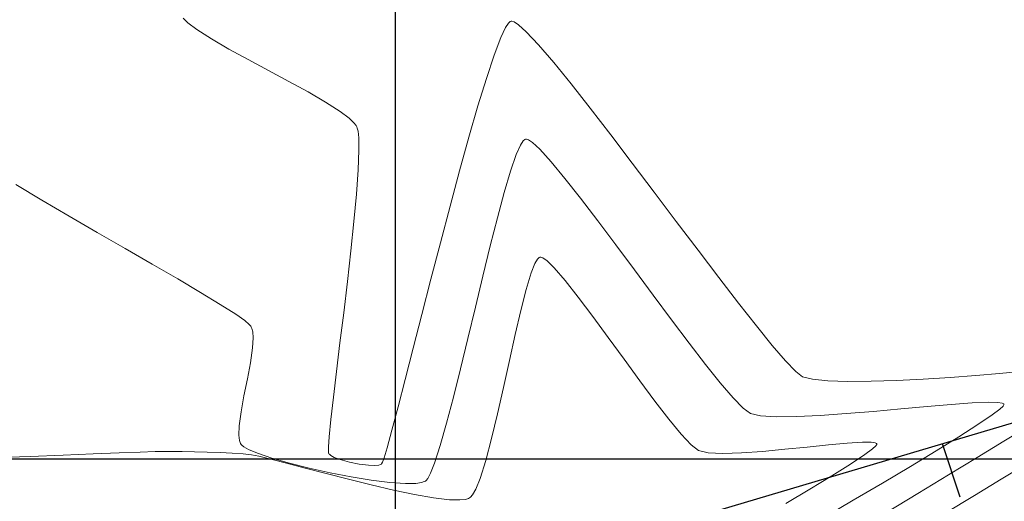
# Model space of a CAD drawing. Header units: metres. Extents: x 1111994 to 1112800, y 1268200 to 1269007.
# Tile 81 of 86: x 1112568 to 1112651, y 1268596 to 1268637. Entities that reach past the tile are written whole.
import ezdxf

# ---------------------------------------------------------------- set-up
doc = ezdxf.new("R2010")
doc.units = ezdxf.units.M
doc.header["$LTSCALE"] = 12.7
doc.header["$MEASUREMENT"] = 0
doc.linetypes.add('DASHED', pattern=[0.75, 0.5, -0.25])
doc.layers.add('Base', color=251, linetype='Continuous')

msp = doc.modelspace()

# ---------------------------------------------------------------- linework, layer by layer
at = {"layer": 'Base', "linetype": 'Continuous'}
for p, q in [((1112600, 1269000), (1112600, 1268200)), ((1112600, 1268850.032), (1112600, 1268231.034)), ((1112682.31, 1268612.036), (1112615.457, 1268592.16)), ((1112000, 1268600), (1112800, 1268600))]:
    msp.add_line(p, q, dxfattribs=at)
at = {"layer": 'Base', "linetype": 'Continuous', "lineweight": 0}
for p, q in [((1112582.161, 1268637.105), (1112582.559, 1268636.72)), ((1112582.559, 1268636.72), (1112583.306, 1268636.15)), ((1112609.303, 1268636.321), (1112609.557, 1268636.703)), ((1112609.557, 1268636.703), (1112609.704, 1268636.833)), ((1112609.704, 1268636.833), (1112609.771, 1268636.86)), ((1112609.771, 1268636.86), (1112609.842, 1268636.862)), ((1112609.842, 1268636.862), (1112610.023, 1268636.803)), ((1112610.023, 1268636.803), (1112610.389, 1268636.561)), ((1112610.389, 1268636.561), (1112611.039, 1268635.973)), ((1112583.306, 1268636.15), (1112584.529, 1268635.363)), ((1112608.909, 1268635.49), (1112609.303, 1268636.321)), ((1112611.039, 1268635.973), (1112612.085, 1268634.856)), ((1112584.529, 1268635.363), (1112585.996, 1268634.512)), ((1112608.335, 1268633.986), (1112608.909, 1268635.49)), ((1112612.085, 1268634.856), (1112613.358, 1268633.369)), ((1112585.996, 1268634.512), (1112587.627, 1268633.619)), ((1112607.686, 1268632.037), (1112608.335, 1268633.986)), ((1112587.627, 1268633.619), (1112589.339, 1268632.704)), ((1112613.358, 1268633.369), (1112614.821, 1268631.57)), ((1112589.339, 1268632.704), (1112591.052, 1268631.79)), ((1112591.052, 1268631.79), (1112592.684, 1268630.896)), ((1112606.977, 1268629.716), (1112607.686, 1268632.037)), ((1112614.821, 1268631.57), (1112616.435, 1268629.52)), ((1112592.684, 1268630.896), (1112594.153, 1268630.045)), ((1112594.153, 1268630.045), (1112595.38, 1268629.258)), ((1112606.221, 1268627.098), (1112606.977, 1268629.716)), ((1112595.38, 1268629.258), (1112596.131, 1268628.688)), ((1112616.435, 1268629.52), (1112618.166, 1268627.278)), ((1112596.131, 1268628.688), (1112596.533, 1268628.302)), ((1112596.533, 1268628.302), (1112596.714, 1268628.068)), ((1112596.714, 1268628.068), (1112596.776, 1268627.958)), ((1112596.776, 1268627.958), (1112596.816, 1268627.86)), ((1112596.816, 1268627.86), (1112596.881, 1268627.594)), ((1112596.881, 1268627.594), (1112596.941, 1268627.032)), ((1112618.166, 1268627.278), (1112619.975, 1268624.904)), ((1112596.941, 1268627.032), (1112596.96, 1268626.002)), ((1112605.433, 1268624.257), (1112606.221, 1268627.098)), ((1112610.207, 1268625.624), (1112610.552, 1268626.406)), ((1112610.552, 1268626.406), (1112610.783, 1268626.768)), ((1112610.783, 1268626.768), (1112610.922, 1268626.893)), ((1112610.922, 1268626.893), (1112610.987, 1268626.918)), ((1112610.987, 1268626.918), (1112611.057, 1268626.921)), ((1112611.057, 1268626.921), (1112611.232, 1268626.864)), ((1112611.232, 1268626.864), (1112611.578, 1268626.632)), ((1112611.578, 1268626.632), (1112612.185, 1268626.071)), ((1112596.96, 1268626.002), (1112596.896, 1268624.327)), ((1112609.723, 1268624.22), (1112610.207, 1268625.624)), ((1112612.185, 1268626.071), (1112613.149, 1268625.011)), ((1112613.149, 1268625.011), (1112614.308, 1268623.612)), ((1112619.975, 1268624.904), (1112621.827, 1268622.455)), ((1112596.896, 1268624.327), (1112596.749, 1268622.299)), ((1112604.628, 1268621.267), (1112605.433, 1268624.257)), ((1112609.189, 1268622.416), (1112609.723, 1268624.22)), ((1112568.071, 1268623.111), (1112570.246, 1268621.797)), ((1112614.308, 1268623.612), (1112615.624, 1268621.939)), ((1112596.749, 1268622.299), (1112596.538, 1268619.999)), ((1112608.617, 1268620.292), (1112609.189, 1268622.416)), ((1112621.827, 1268622.455), (1112623.684, 1268619.993)), ((1112570.246, 1268621.797), (1112572.55, 1268620.438)), ((1112615.624, 1268621.939), (1112617.061, 1268620.056)), ((1112603.821, 1268618.202), (1112604.628, 1268621.267)), ((1112572.55, 1268620.438), (1112574.915, 1268619.064)), ((1112596.538, 1268619.999), (1112596.277, 1268617.512)), ((1112608.015, 1268617.924), (1112608.617, 1268620.292)), ((1112617.061, 1268620.056), (1112618.581, 1268618.027)), ((1112623.684, 1268619.993), (1112625.509, 1268617.576)), ((1112574.915, 1268619.064), (1112577.273, 1268617.705)), ((1112603.025, 1268615.138), (1112603.821, 1268618.202)), ((1112577.273, 1268617.705), (1112579.557, 1268616.39)), ((1112596.277, 1268617.512), (1112595.983, 1268614.921)), ((1112607.393, 1268615.392), (1112608.015, 1268617.924)), ((1112618.581, 1268618.027), (1112620.148, 1268615.917)), ((1112625.509, 1268617.576), (1112627.266, 1268615.264)), ((1112611.464, 1268615.655), (1112611.779, 1268616.45)), ((1112611.779, 1268616.45), (1112611.998, 1268616.821)), ((1112611.998, 1268616.821), (1112612.137, 1268616.95)), ((1112612.137, 1268616.95), (1112612.203, 1268616.977)), ((1112612.203, 1268616.977), (1112612.275, 1268616.979)), ((1112612.275, 1268616.979), (1112612.452, 1268616.918)), ((1112612.452, 1268616.918), (1112612.799, 1268616.674)), ((1112612.799, 1268616.674), (1112613.397, 1268616.092)), ((1112579.557, 1268616.39), (1112581.698, 1268615.149)), ((1112611.041, 1268614.252), (1112611.464, 1268615.655)), ((1112613.397, 1268616.092), (1112614.33, 1268615.012)), ((1112620.148, 1268615.917), (1112621.725, 1268613.789)), ((1112581.698, 1268615.149), (1112583.629, 1268614.013)), ((1112595.983, 1268614.921), (1112595.673, 1268612.309)), ((1112602.256, 1268612.149), (1112603.025, 1268615.138)), ((1112606.762, 1268612.773), (1112607.393, 1268615.392)), ((1112614.33, 1268615.012), (1112615.429, 1268613.617)), ((1112627.266, 1268615.264), (1112628.918, 1268613.115)), ((1112583.629, 1268614.013), (1112585.282, 1268613.009)), ((1112610.591, 1268612.488), (1112611.041, 1268614.252)), ((1112615.429, 1268613.617), (1112616.65, 1268611.992)), ((1112621.725, 1268613.789), (1112623.274, 1268611.708)), ((1112628.918, 1268613.115), (1112630.427, 1268611.19)), ((1112585.282, 1268613.009), (1112586.59, 1268612.17)), ((1112595.673, 1268612.309), (1112595.363, 1268609.759)), ((1112606.131, 1268610.147), (1112606.762, 1268612.773)), ((1112610.119, 1268610.46), (1112610.591, 1268612.488)), ((1112586.59, 1268612.17), (1112587.341, 1268611.636)), ((1112587.341, 1268611.636), (1112587.71, 1268611.325)), ((1112601.529, 1268609.308), (1112602.256, 1268612.149)), ((1112616.65, 1268611.992), (1112617.948, 1268610.22)), ((1112623.274, 1268611.708), (1112624.759, 1268609.739)), ((1112587.71, 1268611.325), (1112587.855, 1268611.165)), ((1112587.855, 1268611.165), (1112587.896, 1268611.099)), ((1112587.896, 1268611.099), (1112587.944, 1268610.984)), ((1112587.944, 1268610.984), (1112588.012, 1268610.708)), ((1112588.012, 1268610.708), (1112588.05, 1268610.192)), ((1112630.427, 1268611.19), (1112631.758, 1268609.548)), ((1112588.05, 1268610.192), (1112588.001, 1268609.345)), ((1112605.511, 1268607.591), (1112606.131, 1268610.147)), ((1112609.631, 1268608.269), (1112610.119, 1268610.46)), ((1112617.948, 1268610.22), (1112619.281, 1268608.383)), ((1112588.001, 1268609.345), (1112587.821, 1268608.096)), ((1112595.363, 1268609.759), (1112595.069, 1268607.355)), ((1112600.857, 1268606.69), (1112601.529, 1268609.308)), ((1112624.759, 1268609.739), (1112626.142, 1268607.944)), ((1112631.758, 1268609.548), (1112632.873, 1268608.248)), ((1112609.133, 1268606.014), (1112609.631, 1268608.269)), ((1112619.281, 1268608.383), (1112620.605, 1268606.567)), ((1112632.873, 1268608.248), (1112633.736, 1268607.349)), ((1112587.821, 1268608.096), (1112587.561, 1268606.723)), ((1112595.069, 1268607.355), (1112594.808, 1268605.18)), ((1112604.91, 1268605.184), (1112605.511, 1268607.591)), ((1112626.142, 1268607.944), (1112627.388, 1268606.39)), ((1112633.736, 1268607.349), (1112634.309, 1268606.911)), ((1112650.907, 1268607.181), (1112652.645, 1268607.342)), ((1112587.561, 1268606.723), (1112587.277, 1268605.316)), ((1112600.256, 1268604.37), (1112600.857, 1268606.69)), ((1112620.605, 1268606.567), (1112621.874, 1268604.853)), ((1112634.309, 1268606.911), (1112635.148, 1268606.698)), ((1112635.148, 1268606.698), (1112636.45, 1268606.573)), ((1112636.45, 1268606.573), (1112638.125, 1268606.524)), ((1112638.125, 1268606.524), (1112640.081, 1268606.539)), ((1112640.081, 1268606.539), (1112642.229, 1268606.608)), ((1112642.229, 1268606.608), (1112644.476, 1268606.718)), ((1112644.476, 1268606.718), (1112646.732, 1268606.857)), ((1112646.732, 1268606.857), (1112648.906, 1268607.016)), ((1112648.906, 1268607.016), (1112650.907, 1268607.181)), ((1112608.631, 1268603.794), (1112609.133, 1268606.014)), ((1112627.388, 1268606.39), (1112628.458, 1268605.139)), ((1112587.277, 1268605.316), (1112587.028, 1268603.969)), ((1112594.808, 1268605.18), (1112594.597, 1268603.317)), ((1112604.339, 1268603.004), (1112604.91, 1268605.184)), ((1112621.874, 1268604.853), (1112623.047, 1268603.326)), ((1112628.458, 1268605.139), (1112629.316, 1268604.256)), ((1112599.739, 1268602.422), (1112600.256, 1268604.37)), ((1112629.316, 1268604.256), (1112629.924, 1268603.805)), ((1112637.998, 1268603.807), (1112640.291, 1268603.997)), ((1112640.291, 1268603.997), (1112642.59, 1268604.203)), ((1112642.59, 1268604.203), (1112644.803, 1268604.403)), ((1112644.803, 1268604.403), (1112646.834, 1268604.576)), ((1112646.834, 1268604.576), (1112648.591, 1268604.702)), ((1112648.591, 1268604.702), (1112649.979, 1268604.759)), ((1112649.979, 1268604.759), (1112650.761, 1268604.743)), ((1112650.926, 1268604.187), (1112650.28, 1268603.701)), ((1112650.761, 1268604.743), (1112651.125, 1268604.687)), ((1112651.199, 1268604.44), (1112650.926, 1268604.187)), ((1112651.125, 1268604.687), (1112651.25, 1268604.626)), ((1112651.272, 1268604.551), (1112651.199, 1268604.44)), ((1112651.25, 1268604.626), (1112651.275, 1268604.588)), ((1112651.275, 1268604.588), (1112651.272, 1268604.551)), ((1112587.028, 1268603.969), (1112586.869, 1268602.774)), ((1112594.597, 1268603.317), (1112594.451, 1268601.848)), ((1112608.131, 1268601.709), (1112608.631, 1268603.794)), ((1112623.047, 1268603.326), (1112624.078, 1268602.069)), ((1112629.924, 1268603.805), (1112630.775, 1268603.61)), ((1112630.775, 1268603.61), (1112632.101, 1268603.533)), ((1112632.101, 1268603.533), (1112633.809, 1268603.554)), ((1112633.809, 1268603.554), (1112635.807, 1268603.652)), ((1112635.807, 1268603.652), (1112637.998, 1268603.807)), ((1112650.28, 1268603.701), (1112649.069, 1268602.88)), ((1112586.869, 1268602.774), (1112586.845, 1268601.989)), ((1112599.322, 1268600.92), (1112599.739, 1268602.422)), ((1112603.809, 1268601.131), (1112604.339, 1268603.004)), ((1112649.069, 1268602.88), (1112647.473, 1268601.858)), ((1112653.242, 1268602.671), (1112651.264, 1268601.473)), ((1112586.845, 1268601.989), (1112586.907, 1268601.531)), ((1112586.907, 1268601.531), (1112586.992, 1268601.299)), ((1112594.451, 1268601.848), (1112594.393, 1268601.015)), ((1112607.638, 1268599.858), (1112608.131, 1268601.709)), ((1112624.078, 1268602.069), (1112624.923, 1268601.166)), ((1112647.473, 1268601.858), (1112645.559, 1268600.672)), ((1112586.992, 1268601.299), (1112587.05, 1268601.207)), ((1112587.05, 1268601.207), (1112587.107, 1268601.143)), ((1112587.107, 1268601.143), (1112587.278, 1268601.008)), ((1112587.278, 1268601.008), (1112587.667, 1268600.789)), ((1112587.667, 1268600.789), (1112588.409, 1268600.474)), ((1112594.393, 1268601.015), (1112594.389, 1268600.616)), ((1112599.07, 1268600.09), (1112599.322, 1268600.92)), ((1112603.328, 1268599.641), (1112603.809, 1268601.131)), ((1112624.923, 1268601.166), (1112625.54, 1268600.7)), ((1112625.54, 1268600.7), (1112626.361, 1268600.515)), ((1112630.936, 1268600.63), (1112632.818, 1268600.8)), ((1112632.818, 1268600.8), (1112634.705, 1268600.989)), ((1112634.705, 1268600.989), (1112636.493, 1268601.17)), ((1112636.493, 1268601.17), (1112638.078, 1268601.314)), ((1112638.078, 1268601.314), (1112639.356, 1268601.394)), ((1112639.356, 1268601.394), (1112640.088, 1268601.393)), ((1112640.214, 1268600.846), (1112639.556, 1268600.36)), ((1112640.088, 1268601.393), (1112640.432, 1268601.346)), ((1112640.496, 1268601.101), (1112640.214, 1268600.846)), ((1112640.432, 1268601.346), (1112640.551, 1268601.288)), ((1112640.572, 1268601.213), (1112640.496, 1268601.101)), ((1112640.551, 1268601.288), (1112640.575, 1268601.251)), ((1112640.575, 1268601.251), (1112640.572, 1268601.213)), ((1112651.264, 1268601.473), (1112649.026, 1268600.117)), ((1112566.32, 1268600.089), (1112569.265, 1268600.209)), ((1112569.265, 1268600.209), (1112572.048, 1268600.32)), ((1112572.048, 1268600.32), (1112574.581, 1268600.42)), ((1112574.581, 1268600.42), (1112576.776, 1268600.505)), ((1112576.776, 1268600.505), (1112578.542, 1268600.57)), ((1112578.542, 1268600.57), (1112579.792, 1268600.612)), ((1112579.792, 1268600.612), (1112580.436, 1268600.627)), ((1112580.436, 1268600.627), (1112581.168, 1268600.623)), ((1112581.168, 1268600.623), (1112582.076, 1268600.611)), ((1112582.076, 1268600.611), (1112583.102, 1268600.589)), ((1112583.102, 1268600.589), (1112584.186, 1268600.559)), ((1112584.186, 1268600.559), (1112585.269, 1268600.519)), ((1112585.269, 1268600.519), (1112586.293, 1268600.47)), ((1112586.293, 1268600.47), (1112587.198, 1268600.412)), ((1112587.198, 1268600.412), (1112587.924, 1268600.344)), ((1112587.924, 1268600.344), (1112588.527, 1268600.227)), ((1112588.409, 1268600.474), (1112589.634, 1268600.055)), ((1112588.527, 1268600.227), (1112589.528, 1268599.982)), ((1112589.528, 1268599.982), (1112590.855, 1268599.637)), ((1112589.634, 1268600.055), (1112591.116, 1268599.627)), ((1112594.389, 1268600.616), (1112594.407, 1268600.468)), ((1112594.407, 1268600.468), (1112594.422, 1268600.431)), ((1112594.422, 1268600.431), (1112594.468, 1268600.38)), ((1112594.468, 1268600.38), (1112594.598, 1268600.277)), ((1112594.598, 1268600.277), (1112594.88, 1268600.124)), ((1112594.88, 1268600.124), (1112595.385, 1268599.929)), ((1112595.385, 1268599.929), (1112596.152, 1268599.715)), ((1112598.933, 1268599.709), (1112599.07, 1268600.09)), ((1112607.159, 1268598.34), (1112607.638, 1268599.858)), ((1112626.361, 1268600.515), (1112627.603, 1268600.46)), ((1112627.603, 1268600.46), (1112629.163, 1268600.507)), ((1112629.163, 1268600.507), (1112630.936, 1268600.63)), ((1112639.556, 1268600.36), (1112638.341, 1268599.553)), ((1112645.559, 1268600.672), (1112643.395, 1268599.359)), ((1112649.026, 1268600.117), (1112646.59, 1268598.642)), ((1112590.855, 1268599.637), (1112592.436, 1268599.219)), ((1112591.116, 1268599.627), (1112592.774, 1268599.208)), ((1112592.436, 1268599.219), (1112594.199, 1268598.756)), ((1112592.774, 1268599.208), (1112594.528, 1268598.817)), ((1112596.152, 1268599.715), (1112596.98, 1268599.55)), ((1112596.98, 1268599.55), (1112597.77, 1268599.455)), ((1112597.77, 1268599.455), (1112598.309, 1268599.443)), ((1112598.309, 1268599.443), (1112598.626, 1268599.477)), ((1112598.626, 1268599.477), (1112598.784, 1268599.522)), ((1112598.784, 1268599.522), (1112598.844, 1268599.553)), ((1112598.844, 1268599.553), (1112598.868, 1268599.579)), ((1112598.868, 1268599.579), (1112598.933, 1268599.709)), ((1112602.985, 1268598.778), (1112603.328, 1268599.641)), ((1112638.341, 1268599.553), (1112636.77, 1268598.567)), ((1112643.395, 1268599.359), (1112641.049, 1268597.957)), ((1112653.079, 1268599.509), (1112651.051, 1268598.279)), ((1112594.199, 1268598.756), (1112596.074, 1268598.275)), ((1112594.528, 1268598.817), (1112596.297, 1268598.474)), ((1112596.074, 1268598.275), (1112597.987, 1268597.804)), ((1112596.297, 1268598.474), (1112598.001, 1268598.197)), ((1112598.001, 1268598.197), (1112599.559, 1268598.004)), ((1112602.619, 1268598.177), (1112602.757, 1268598.349)), ((1112602.757, 1268598.349), (1112602.985, 1268598.778)), ((1112606.789, 1268597.432), (1112607.159, 1268598.34)), ((1112636.77, 1268598.567), (1112634.927, 1268597.447)), ((1112646.59, 1268598.642), (1112644.018, 1268597.086)), ((1112651.051, 1268598.279), (1112648.78, 1268596.9)), ((1112597.987, 1268597.804), (1112599.868, 1268597.369)), ((1112599.559, 1268598.004), (1112600.891, 1268597.916)), ((1112599.868, 1268597.369), (1112601.643, 1268596.998)), ((1112600.891, 1268597.916), (1112601.74, 1268597.933)), ((1112601.74, 1268597.933), (1112602.223, 1268598.003)), ((1112602.223, 1268598.003), (1112602.462, 1268598.079)), ((1112602.462, 1268598.079), (1112602.555, 1268598.127)), ((1112602.555, 1268598.127), (1112602.619, 1268598.177)), ((1112606.522, 1268596.963), (1112606.789, 1268597.432)), ((1112634.927, 1268597.447), (1112632.9, 1268596.242)), ((1112641.049, 1268597.957), (1112638.588, 1268596.504)), ((1112601.643, 1268596.998), (1112603.243, 1268596.718)), ((1112603.243, 1268596.718), (1112604.594, 1268596.557)), ((1112604.594, 1268596.557), (1112605.448, 1268596.532)), ((1112605.448, 1268596.532), (1112605.932, 1268596.583)), ((1112605.932, 1268596.583), (1112606.172, 1268596.654)), ((1112606.172, 1268596.654), (1112606.265, 1268596.701)), ((1112606.265, 1268596.701), (1112606.35, 1268596.764)), ((1112606.35, 1268596.764), (1112606.522, 1268596.963)), ((1112644.018, 1268597.086), (1112641.373, 1268595.488)), ((1112648.78, 1268596.9), (1112646.332, 1268595.413)), ((1112638.588, 1268596.504), (1112636.08, 1268595.036))]:
    msp.add_line(p, q, dxfattribs=at)
at = {"layer": 'Base', "linetype": 'DASHED'}
msp.add_line((1112668.487, 1268533.448), (1112646.107, 1268601.272), dxfattribs=at)

doc.saveas('drawing.dxf')
